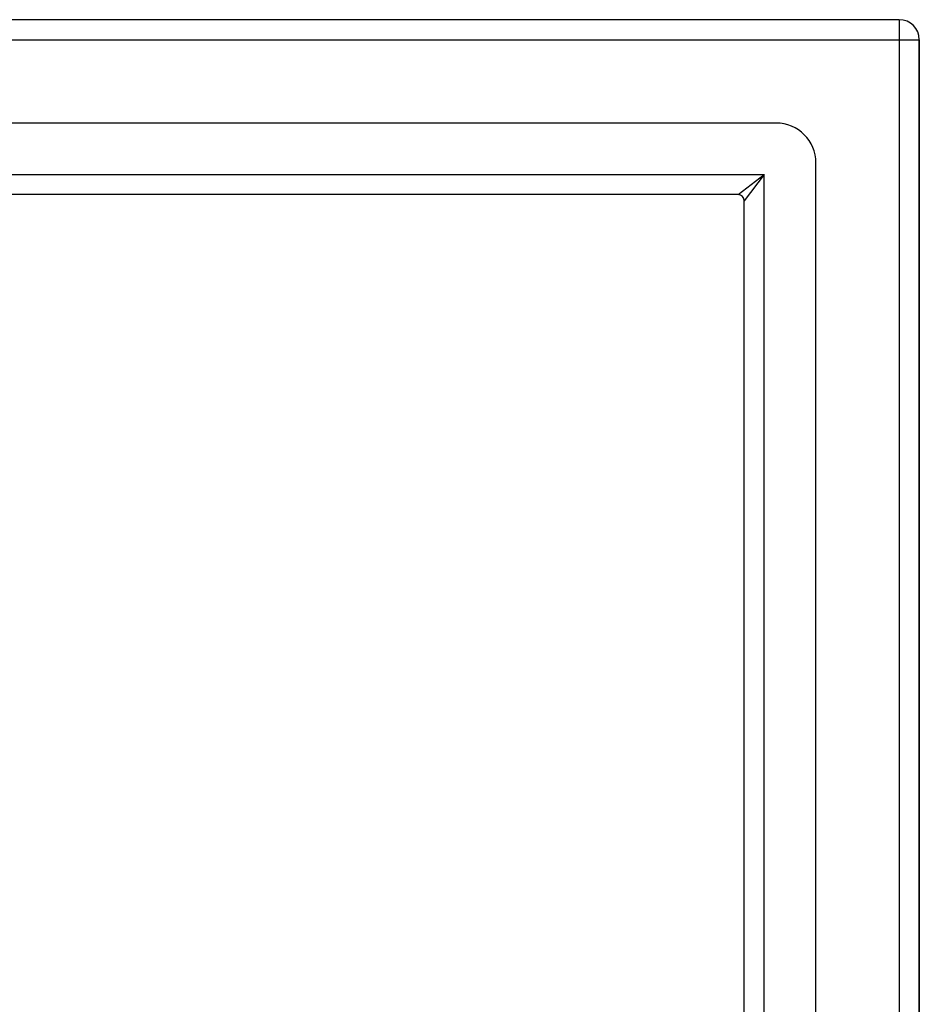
# Model space of a CAD drawing. Header units: inches. Extents: x 26 to 729, y 80 to 337.
# Tile 45 of 155: x 312.35 to 316.8, y 224.18 to 229.06. Entities that reach past the tile are written whole.
import ezdxf

# ---------------------------------------------------------------- set-up
doc = ezdxf.new("R2010")
doc.units = ezdxf.units.IN
doc.header["$MEASUREMENT"] = 0
doc.layers.add('Visible Edges(ANSI)', color=7, linetype='Continuous', lineweight=25)
doc.layers.add('Visible Tangent Edges(ANSI)', color=7, linetype='Continuous', lineweight=25)

msp = doc.modelspace()

# ---------------------------------------------------------------- linework, layer by layer
at = {"layer": 'Visible Edges(ANSI)'}
for p, q in [((316.6994, 229.0589), (244.8974, 229.0589)), ((316.7984, 228.1849), (316.7984, 228.9599)), ((316.7984, 228.9599), (316.7984, 228.1849)), ((316.0898, 228.5471), (245.5071, 228.5471)), ((316.2866, 190.7676), (316.2866, 228.3503)), ((315.9013, 228.1928), (245.6956, 228.1928)), ((315.9323, 190.9561), (315.9323, 228.1618)), ((316.7984, 228.1849), (316.7984, 190.933)), ((316.7984, 190.933), (316.7984, 228.1849))]:
    msp.add_line(p, q, dxfattribs=at)
for centre, radius in [((316.6994, 228.9599), 0.099), ((316.0898, 228.3503), 0.1969), ((315.9013, 228.1618), 0.031)]:
    msp.add_arc(centre, radius, 0, 90, dxfattribs=at)
at = {"layer": 'Visible Tangent Edges(ANSI)'}
for p, q in [((316.6994, 229.0589), (316.6994, 228.9599)), ((244.8974, 228.9599), (316.6994, 228.9599)), ((316.6994, 228.9599), (316.6994, 190.1579)), ((316.6994, 228.9599), (316.7984, 228.9599)), ((245.5656, 228.2918), (316.0313, 228.2918)), ((315.9013, 228.1928), (316.0313, 228.2918)), ((316.0313, 228.2918), (315.9323, 228.1618)), ((316.0313, 190.8261), (316.0313, 228.2918))]:
    msp.add_line(p, q, dxfattribs=at)

doc.saveas('drawing.dxf')
